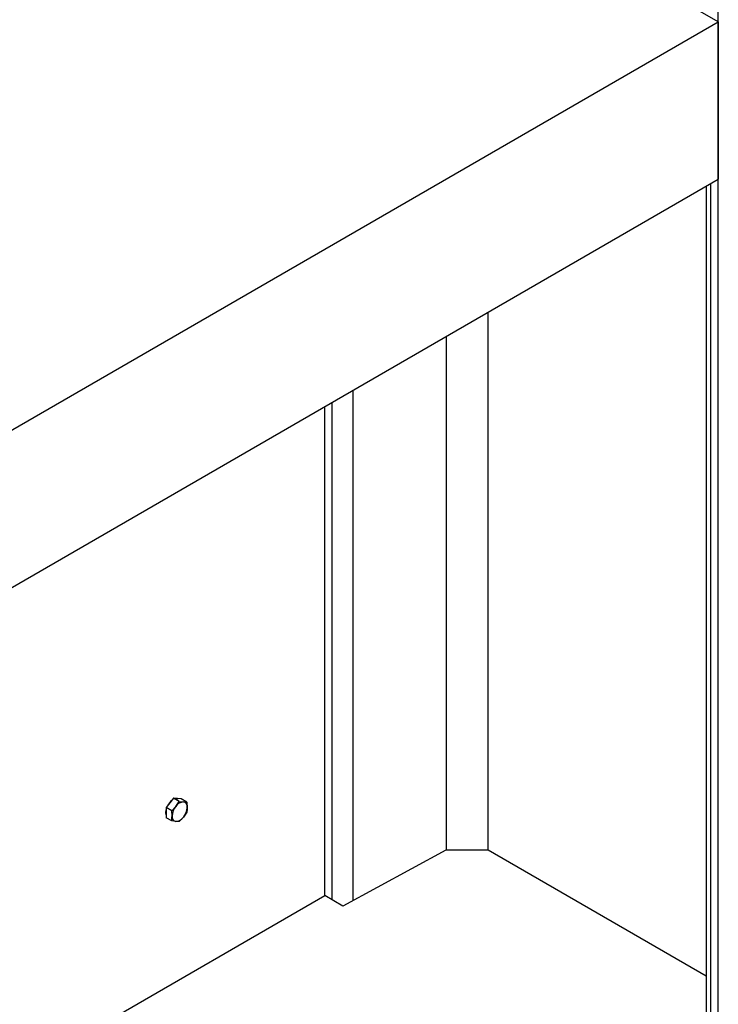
# Model space of a CAD drawing. Header units: millimetres. Extents: x 0 to 25230, y 0 to 17820.
# Tile 152 of 244: x 19769 to 20095, y 8066 to 8525. Entities that reach past the tile are written whole.
import ezdxf

# ---------------------------------------------------------------- set-up
doc = ezdxf.new("R2010")
doc.units = ezdxf.units.MM
doc.linetypes.add('SLD-Sólida', pattern=[0])
doc.layers.add('REFERÊNCIAS', color=9, linetype='SLD-Sólida')

msp = doc.modelspace()

# ---------------------------------------------------------------- linework, layer by layer
at = {"layer": 'REFERÊNCIAS', "linetype": 'SLD-Sólida', "lineweight": 25, "ltscale": 30}
for p, q in [((20095, 7042.06), (20095, 8972.54)), ((20095, 8524.25), (20086.49, 8529.16)), ((19681.82, 8285.73), (20095, 8524.25)), ((20095, 8524.25), (20095, 8450.76)), ((19710.66, 8228.89), (20095, 8450.76)), ((20089.39, 8447.53), (20089.39, 8013.47)), ((20091.44, 8012.29), (20091.44, 8448.71)), ((19987.51, 8137.59), (19987.51, 8388.72)), ((19968.05, 8137.59), (19968.05, 8377.48)), ((19924.44, 8114.06), (19924.44, 8352.3)), ((19911.15, 8116.37), (19911.15, 8344.63)), ((19914.71, 8114.31), (19914.71, 8346.68)), ((19838.82, 8159.63), (19837.05, 8157.43)), ((19840.58, 8161.83), (19838.82, 8159.63)), ((19843.23, 8160.3), (19840.58, 8161.83)), ((19842.35, 8161.67), (19840.58, 8161.83)), ((19841.61, 8158.02), (19843.23, 8160.3)), ((19844.12, 8161.51), (19842.35, 8161.67)), ((19843.23, 8160.3), (19845.14, 8160.06)), ((19846.76, 8159.99), (19844.12, 8161.51)), ((19845.14, 8160.06), (19846.76, 8159.99)), ((19846.76, 8159.99), (19846.91, 8157.55)), ((19839.69, 8155.91), (19837.05, 8157.43)), ((19837.05, 8157.43), (19837.05, 8155.07)), ((19837.05, 8155.07), (19837.05, 8152.72)), ((19839.69, 8155.91), (19841.61, 8158.02)), ((19839.84, 8153.46), (19839.69, 8155.91)), ((19846.76, 8155.27), (19845.14, 8152.99)), ((19839.69, 8151.19), (19837.05, 8152.72)), ((19841.61, 8150.95), (19839.69, 8151.19)), ((19843.23, 8150.88), (19841.61, 8150.95)), ((19845.14, 8152.99), (19843.23, 8150.88)), ((19967.73, 8137.59), (19919.65, 8111.46)), ((19987.51, 8137.59), (19967.73, 8137.59)), ((20089.39, 8078.78), (19987.51, 8137.59)), ((19626.23, 7951.89), (19911.15, 8116.37)), ((19919.65, 8111.46), (19911.15, 8116.37))]:
    msp.add_line(p, q, dxfattribs=at)
at = {"layer": 'REFERÊNCIAS', "linetype": 'SLD-Sólida', "lineweight": 25, "ltscale": 30, "flags": 128}
for points in [[(19841.65, 8161.73), (19842.48, 8161.71), (19842.71, 8161.64)], [(19836.9, 8155.16), (19837.03, 8156.34), (19837.05, 8156.41)], [(19837.05, 8154.08), (19837.03, 8154.13), (19836.9, 8155.16)]]:
    msp.add_lwpolyline(points, dxfattribs=at)
at = {"layer": 'REFERÊNCIAS', "linetype": 'SLD-Sólida', "lineweight": 25, "ltscale": 900}
for centre, radius, start, end in [((19844.73, 8154.78), 7.81, 129.2273, 153.1835), ((19845.41, 8155.51), 4.56, 93.4295, 146.5651), ((19844.74, 8157.9), 2.2, 350.7481, 79.4532), ((19847.5, 8153.11), 7.67, 140.2279, 177.3607), ((19839.24, 8157.9), 7.67, 320.2279, 357.3607), ((19842.01, 8153.11), 2.2, 170.7481, 259.4532), ((19841.33, 8155.5), 4.56, 273.4295, 326.5651)]:
    msp.add_arc(centre, radius, start, end, dxfattribs=at)
at = {"layer": 'REFERÊNCIAS', "linetype": 'SLD-Sólida', "lineweight": 25, "ltscale": 30}
for points, knots in [([(19846.91, 8157.55), (19846.89, 8156.97), (19846.87, 8156.19), (19846.78, 8155.46), (19846.76, 8155.27)], [0, 0, 0, 0, 0.748327, 1, 1, 1, 1]), ([(19839.69, 8151.19), (19839.71, 8151.38), (19839.8, 8152.11), (19839.82, 8152.88), (19839.84, 8153.46)], [0, 0, 0, 0, 0.251673, 1, 1, 1, 1])]:
    msp.add_open_spline(points, degree=3, knots=knots, dxfattribs=at)

doc.saveas('drawing.dxf')
